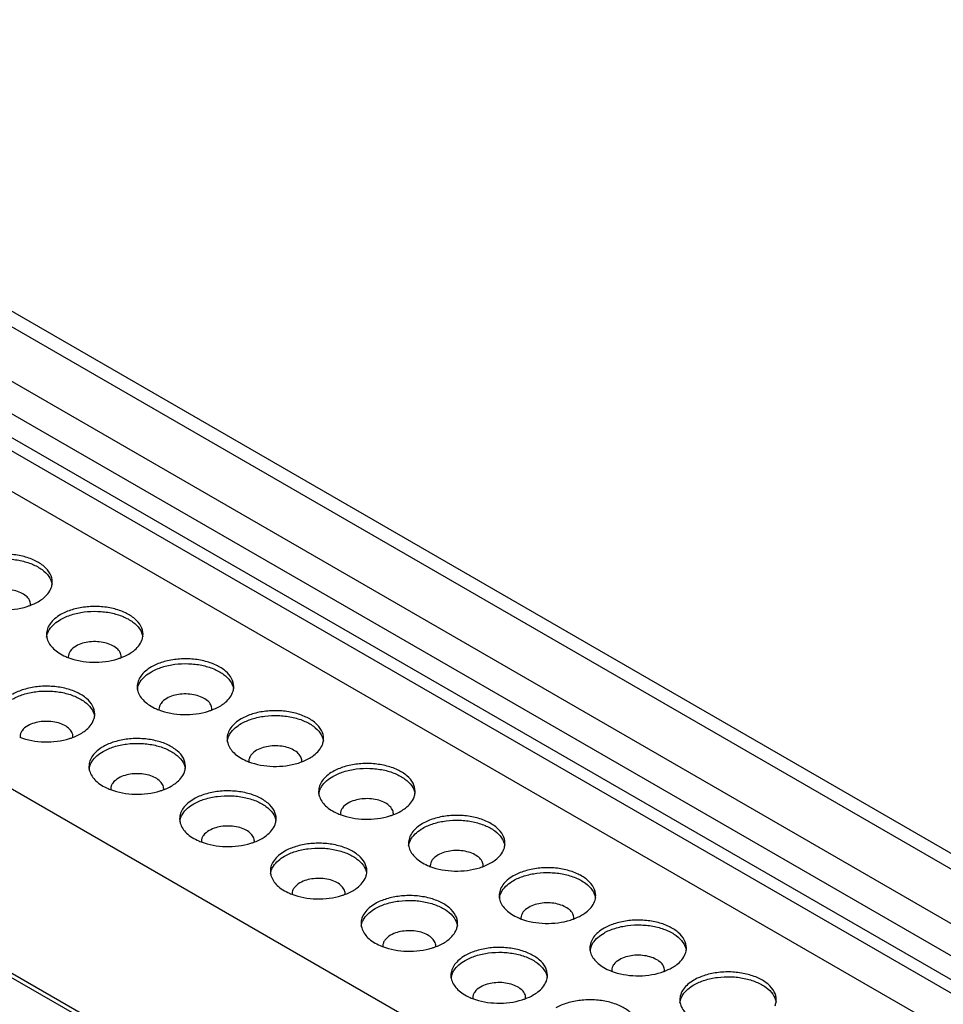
# Model space of a CAD drawing. Header units: inches. Extents: x 0 to 22, y 0 to 17.
# Tile 22 of 25: x 18.156 to 18.941, y 14.779 to 15.616. Entities that reach past the tile are written whole.
import ezdxf

# ---------------------------------------------------------------- set-up
doc = ezdxf.new("R2010")
doc.units = ezdxf.units.IN
doc.header["$LTSCALE"] = 1.21
doc.header["$MEASUREMENT"] = 0
doc.layers.get('0').update_dxf_attribs({"linetype": 'CONTINUOUS'})

msp = doc.modelspace()

# ---------------------------------------------------------------- linework, layer by layer
at = {"color": 7, "linetype": 'CONTINUOUS'}
for p, q in [((16.24784, 15.89894), (18.93484, 14.34749)), ((16.25374, 15.89952), (18.94075, 14.34808)), ((20.81666, 13.76781), (17.1882, 15.86284)), ((17.27989, 15.85631), (20.76893, 13.84178)), ((17.29423, 15.86134), (20.78047, 13.84843)), ((17.17475, 15.84316), (20.80716, 13.74585)), ((20.80343, 13.72763), (17.17102, 15.82494)), ((17.17462, 15.81149), (20.80704, 13.71418)), ((17.80351, 15.41421), (19.16059, 14.63065)), ((18.95511, 14.49616), (17.57059, 15.29556)), ((18.17884, 15.09078), (18.17965, 15.09401)), ((18.25591, 15.04628), (18.25673, 15.04951)), ((18.33228, 15.00219), (18.33309, 15.00541)), ((18.2149, 14.97851), (18.21571, 14.98173)), ((18.41006, 14.95728), (18.41088, 14.9605)), ((18.29197, 14.93401), (18.29279, 14.93723)), ((18.48643, 14.91318), (18.48724, 14.91641)), ((18.36905, 14.8895), (18.36986, 14.89273)), ((18.5635, 14.86868), (18.56432, 14.87191)), ((18.44612, 14.845), (18.44694, 14.84823)), ((18.64058, 14.82418), (18.64139, 14.82741)), ((18.52249, 14.80091), (18.52331, 14.80413)), ((18.71694, 14.78009), (18.71776, 14.78331))]:
    msp.add_line(p, q, dxfattribs=at)
for centre, radius, start, end in [((18.15762, 15.11837), 0.00752, 357.27099, 0.04216), ((18.21434, 15.11854), 0.04841, 246.44756, 248.93962), ((18.20476, 15.07388), 0.00754, 180.04422, 183.39338), ((18.2347, 15.07387), 0.00752, 357.27099, 0.04216), ((18.29142, 15.07404), 0.04841, 246.44756, 248.93962), ((18.28183, 15.02938), 0.00754, 180.04422, 183.39338), ((18.31177, 15.02936), 0.00752, 357.27099, 0.04216), ((18.16375, 15.0061), 0.00754, 180.04422, 183.39338), ((18.19368, 15.00609), 0.00752, 357.27099, 0.04216), ((18.36778, 15.02995), 0.04841, 246.44756, 248.93962), ((18.3582, 14.98528), 0.00754, 180.04422, 183.39338), ((18.38814, 14.98527), 0.00752, 357.27099, 0.04216), ((18.2504, 15.00627), 0.04841, 246.44756, 248.93962), ((18.24082, 14.9616), 0.00754, 180.04422, 183.39338), ((18.27076, 14.96159), 0.00752, 357.27099, 0.04216), ((18.44557, 14.98504), 0.04841, 246.44756, 248.93962), ((18.43598, 14.94037), 0.00754, 180.04422, 183.39338), ((18.46592, 14.94036), 0.00752, 357.27099, 0.04216), ((18.32748, 14.96177), 0.04841, 246.44756, 248.93962), ((18.3179, 14.9171), 0.00754, 180.04422, 183.39338), ((18.34783, 14.91709), 0.00752, 357.27099, 0.04216), ((18.52193, 14.94095), 0.04841, 246.44756, 248.93962), ((18.51235, 14.89628), 0.00754, 180.04422, 183.39338), ((18.54229, 14.89627), 0.00752, 357.27099, 0.04216), ((18.40455, 14.91727), 0.04841, 246.44756, 248.93962), ((18.39497, 14.8726), 0.00754, 180.04422, 183.39338), ((18.42491, 14.87259), 0.00752, 357.27099, 0.04216), ((18.59901, 14.89644), 0.04841, 246.44756, 248.93962), ((18.58942, 14.85178), 0.00754, 180.04422, 183.39338), ((18.61936, 14.85176), 0.00752, 357.27099, 0.04216), ((18.48163, 14.87276), 0.04841, 246.44756, 248.93962), ((18.47204, 14.8281), 0.00754, 180.04422, 183.39338), ((18.50198, 14.82808), 0.00752, 357.27099, 0.04216), ((18.67608, 14.85194), 0.04841, 246.44756, 248.93962), ((18.6665, 14.80727), 0.00754, 180.04422, 183.39338), ((18.69644, 14.80726), 0.00752, 357.27099, 0.04216), ((18.558, 14.82867), 0.04841, 246.44756, 248.93962), ((18.54841, 14.784), 0.00754, 180.04422, 183.39338), ((18.57835, 14.78399), 0.00752, 357.27099, 0.04216)]:
    msp.add_arc(centre, radius, start, end, dxfattribs=at)
for points, knots in [([(18.18364, 15.13757), (18.18364, 15.13993), (18.18221, 15.14505), (18.17663, 15.15139), (18.16839, 15.15641), (18.15812, 15.15984), (18.1466, 15.16146), (18.13475, 15.16113), (18.12355, 15.15889), (18.11668, 15.15605), (18.11365, 15.1543)], [0, 0, 0, 0, 0.086938, 0.186422, 0.303821, 0.437636, 0.58213, 0.729438, 0.871179, 1, 1, 1, 1]), ([(18.11365, 15.15022), (18.11655, 15.15189), (18.1231, 15.15464), (18.13378, 15.1569), (18.14513, 15.15741), (18.15629, 15.15612), (18.16644, 15.15313), (18.17483, 15.14863), (18.18089, 15.14288), (18.18305, 15.13809), (18.18345, 15.13578)], [0, 0, 0, 0, 0.126738, 0.265954, 0.411069, 0.554513, 0.688984, 0.808785, 0.911466, 1, 1, 1, 1]), ([(18.18271, 15.13255), (18.18286, 15.13296), (18.1834, 15.13458), (18.18364, 15.1363), (18.18364, 15.13757)], [0, 0, 0, 0, 0.255228, 1, 1, 1, 1]), ([(18.16514, 15.11837), (18.16514, 15.11967), (18.16436, 15.12248), (18.1613, 15.12596), (18.15678, 15.12871), (18.15114, 15.1306), (18.14481, 15.13149), (18.13643, 15.13125), (18.13021, 15.12957), (18.12673, 15.12756)], [0, 0, 0, 0, 0.087058, 0.18667, 0.304228, 0.438223, 0.582923, 0.730406, 1, 1, 1, 1]), ([(18.17163, 15.12082), (18.17296, 15.12159), (18.17748, 15.12456), (18.18134, 15.1289), (18.18271, 15.13255)], [0, 0, 0, 0, 0.28257, 1, 1, 1, 1]), ([(18.11987, 15.11787), (18.12649, 15.11532), (18.14087, 15.11286), (18.15533, 15.1146), (18.16221, 15.11676)], [0, 0, 0, 0, 0.49586, 1, 1, 1, 1]), ([(18.16221, 15.11676), (18.16306, 15.11703), (18.1663, 15.11813), (18.16944, 15.11956), (18.17163, 15.12082)], [0, 0, 0, 0, 0.261463, 1, 1, 1, 1]), ([(18.19072, 15.1098), (18.18892, 15.10876), (18.18566, 15.10651), (18.18176, 15.10241), (18.17929, 15.09787), (18.17872, 15.09461), (18.17872, 15.09305)], [0, 0, 0, 0, 0.289649, 0.549113, 0.78223, 1, 1, 1, 1]), ([(18.26071, 15.09307), (18.26071, 15.09543), (18.25928, 15.10055), (18.2537, 15.10689), (18.24547, 15.1119), (18.23519, 15.11534), (18.22367, 15.11695), (18.21183, 15.11663), (18.20063, 15.11439), (18.19376, 15.11155), (18.19072, 15.1098)], [0, 0, 0, 0, 0.086938, 0.186422, 0.303821, 0.437636, 0.58213, 0.729438, 0.871179, 1, 1, 1, 1]), ([(18.19072, 15.10572), (18.19363, 15.10739), (18.20017, 15.11014), (18.21085, 15.1124), (18.22221, 15.11291), (18.23337, 15.11162), (18.24351, 15.10863), (18.25191, 15.10413), (18.25797, 15.09838), (18.26013, 15.09359), (18.26052, 15.09128)], [0, 0, 0, 0, 0.126738, 0.265954, 0.411069, 0.554513, 0.688984, 0.808785, 0.911466, 1, 1, 1, 1]), ([(18.17965, 15.09401), (18.18008, 15.09514), (18.1826, 15.10001), (18.18707, 15.1036), (18.19072, 15.10572)], [0, 0, 0, 0, 0.222941, 1, 1, 1, 1]), ([(18.25978, 15.08805), (18.25994, 15.08845), (18.26047, 15.09008), (18.26071, 15.0918), (18.26071, 15.09307)], [0, 0, 0, 0, 0.255228, 1, 1, 1, 1]), ([(18.17924, 15.08927), (18.18014, 15.08607), (18.18337, 15.08147), (18.18932, 15.07697), (18.19301, 15.07504), (18.195, 15.07417)], [0, 0, 0, 0, 0.445932, 0.709167, 1, 1, 1, 1]), ([(18.24221, 15.07387), (18.24221, 15.07517), (18.24143, 15.07798), (18.23837, 15.08146), (18.23385, 15.08421), (18.22821, 15.0861), (18.22188, 15.08698), (18.21351, 15.08675), (18.20729, 15.08507), (18.2038, 15.08306)], [0, 0, 0, 0, 0.087058, 0.18667, 0.304228, 0.438223, 0.582923, 0.730406, 1, 1, 1, 1]), ([(18.24871, 15.07632), (18.25004, 15.07709), (18.25455, 15.08005), (18.25842, 15.0844), (18.25978, 15.08805)], [0, 0, 0, 0, 0.28257, 1, 1, 1, 1]), ([(18.2038, 15.08306), (18.20194, 15.08198), (18.19943, 15.08001), (18.19753, 15.07652), (18.19721, 15.07473), (18.19722, 15.07387)], [0, 0, 0, 0, 0.547741, 0.781635, 1, 1, 1, 1]), ([(18.23928, 15.07226), (18.24014, 15.07252), (18.24338, 15.07363), (18.24652, 15.07506), (18.24871, 15.07632)], [0, 0, 0, 0, 0.261463, 1, 1, 1, 1]), ([(18.19695, 15.07337), (18.20356, 15.07082), (18.21795, 15.06836), (18.23241, 15.0701), (18.23928, 15.07226)], [0, 0, 0, 0, 0.49586, 1, 1, 1, 1]), ([(18.33779, 15.04857), (18.33779, 15.05093), (18.33636, 15.05605), (18.33078, 15.06239), (18.32254, 15.0674), (18.31227, 15.07084), (18.30075, 15.07245), (18.2889, 15.07212), (18.2777, 15.06988), (18.27083, 15.06705), (18.2678, 15.0653)], [0, 0, 0, 0, 0.086938, 0.186422, 0.303821, 0.437636, 0.58213, 0.729438, 0.871179, 1, 1, 1, 1]), ([(18.2678, 15.06121), (18.2707, 15.06289), (18.27725, 15.06563), (18.28793, 15.0679), (18.29928, 15.06841), (18.31044, 15.06712), (18.32059, 15.06413), (18.32898, 15.05962), (18.33504, 15.05387), (18.3372, 15.04909), (18.33759, 15.04678)], [0, 0, 0, 0, 0.126738, 0.265954, 0.411069, 0.554513, 0.688984, 0.808785, 0.911466, 1, 1, 1, 1]), ([(18.2678, 15.0653), (18.266, 15.06426), (18.26273, 15.06201), (18.25883, 15.05791), (18.25636, 15.05337), (18.25579, 15.05011), (18.25579, 15.04855)], [0, 0, 0, 0, 0.289649, 0.549113, 0.78223, 1, 1, 1, 1]), ([(18.25673, 15.04951), (18.25715, 15.05064), (18.25967, 15.05551), (18.26414, 15.0591), (18.2678, 15.06121)], [0, 0, 0, 0, 0.222941, 1, 1, 1, 1]), ([(18.2197, 15.02529), (18.2197, 15.02766), (18.21827, 15.03278), (18.21269, 15.03912), (18.20446, 15.04413), (18.19418, 15.04756), (18.18266, 15.04918), (18.17081, 15.04885), (18.15962, 15.04661), (18.15275, 15.04378), (18.14971, 15.04202)], [0, 0, 0, 0, 0.086938, 0.186422, 0.303821, 0.437636, 0.58213, 0.729438, 0.871179, 1, 1, 1, 1]), ([(18.14971, 15.03794), (18.15261, 15.03962), (18.15916, 15.04236), (18.16984, 15.04463), (18.18119, 15.04514), (18.19236, 15.04385), (18.2025, 15.04086), (18.21089, 15.03635), (18.21696, 15.0306), (18.21912, 15.02582), (18.21951, 15.02351)], [0, 0, 0, 0, 0.126738, 0.265954, 0.411069, 0.554513, 0.688984, 0.808785, 0.911466, 1, 1, 1, 1]), ([(18.25632, 15.04477), (18.25722, 15.04157), (18.26045, 15.03697), (18.26639, 15.03247), (18.27008, 15.03054), (18.27207, 15.02967)], [0, 0, 0, 0, 0.445932, 0.709167, 1, 1, 1, 1]), ([(18.31929, 15.02937), (18.31929, 15.03067), (18.31851, 15.03348), (18.31544, 15.03696), (18.31093, 15.03971), (18.30529, 15.0416), (18.29896, 15.04248), (18.29058, 15.04225), (18.28436, 15.04057), (18.28088, 15.03856)], [0, 0, 0, 0, 0.087058, 0.18667, 0.304228, 0.438223, 0.582923, 0.730406, 1, 1, 1, 1]), ([(18.32578, 15.03182), (18.32711, 15.03259), (18.33163, 15.03555), (18.33549, 15.0399), (18.33686, 15.04354)], [0, 0, 0, 0, 0.28257, 1, 1, 1, 1]), ([(18.33686, 15.04354), (18.33701, 15.04395), (18.33754, 15.04557), (18.33779, 15.04729), (18.33779, 15.04857)], [0, 0, 0, 0, 0.255228, 1, 1, 1, 1]), ([(18.28088, 15.03856), (18.27902, 15.03748), (18.27651, 15.0355), (18.27461, 15.03201), (18.27429, 15.03023), (18.27429, 15.02937)], [0, 0, 0, 0, 0.547741, 0.781635, 1, 1, 1, 1]), ([(18.27402, 15.02887), (18.28064, 15.02632), (18.29502, 15.02385), (18.30948, 15.0256), (18.31636, 15.02775)], [0, 0, 0, 0, 0.49586, 1, 1, 1, 1]), ([(18.31636, 15.02775), (18.31721, 15.02802), (18.32045, 15.02913), (18.32359, 15.03055), (18.32578, 15.03182)], [0, 0, 0, 0, 0.261463, 1, 1, 1, 1]), ([(18.41416, 15.00447), (18.41416, 15.00684), (18.41272, 15.01195), (18.40714, 15.01829), (18.39891, 15.02331), (18.38863, 15.02674), (18.37711, 15.02836), (18.36527, 15.02803), (18.35407, 15.02579), (18.3472, 15.02295), (18.34417, 15.0212)], [0, 0, 0, 0, 0.086938, 0.186422, 0.303821, 0.437636, 0.58213, 0.729438, 0.871179, 1, 1, 1, 1]), ([(18.2012, 15.0061), (18.2012, 15.0074), (18.20042, 15.0102), (18.19736, 15.01369), (18.19284, 15.01644), (18.1872, 15.01832), (18.18087, 15.01921), (18.17249, 15.01898), (18.16627, 15.01729), (18.16279, 15.01528)], [0, 0, 0, 0, 0.087058, 0.18667, 0.304228, 0.438223, 0.582923, 0.730406, 1, 1, 1, 1]), ([(18.20769, 15.00855), (18.20902, 15.00931), (18.21354, 15.01228), (18.2174, 15.01662), (18.21877, 15.02027)], [0, 0, 0, 0, 0.28257, 1, 1, 1, 1]), ([(18.21877, 15.02027), (18.21893, 15.02068), (18.21946, 15.0223), (18.2197, 15.02402), (18.2197, 15.02529)], [0, 0, 0, 0, 0.255228, 1, 1, 1, 1]), ([(18.34417, 15.0212), (18.34237, 15.02016), (18.3391, 15.01791), (18.3352, 15.01381), (18.33273, 15.00927), (18.33216, 15.00602), (18.33216, 15.00445)], [0, 0, 0, 0, 0.289649, 0.549113, 0.78223, 1, 1, 1, 1]), ([(18.33309, 15.00541), (18.33352, 15.00655), (18.33604, 15.01141), (18.34051, 15.01501), (18.34417, 15.01712)], [0, 0, 0, 0, 0.222941, 1, 1, 1, 1]), ([(18.34417, 15.01712), (18.34707, 15.0188), (18.35361, 15.02154), (18.3643, 15.02381), (18.37565, 15.02432), (18.38681, 15.02303), (18.39696, 15.02003), (18.40535, 15.01553), (18.41141, 15.00978), (18.41357, 15.00499), (18.41396, 15.00269)], [0, 0, 0, 0, 0.126738, 0.265954, 0.411069, 0.554513, 0.688984, 0.808785, 0.911466, 1, 1, 1, 1]), ([(18.16279, 15.01528), (18.16093, 15.01421), (18.15842, 15.01223), (18.15652, 15.00874), (18.1562, 15.00695), (18.1562, 15.0061)], [0, 0, 0, 0, 0.547741, 0.781635, 1, 1, 1, 1]), ([(18.15593, 15.0056), (18.16255, 15.00305), (18.17693, 15.00058), (18.19139, 15.00232), (18.19827, 15.00448)], [0, 0, 0, 0, 0.49586, 1, 1, 1, 1]), ([(18.19827, 15.00448), (18.19913, 15.00475), (18.20237, 15.00586), (18.2055, 15.00728), (18.20769, 15.00855)], [0, 0, 0, 0, 0.261463, 1, 1, 1, 1]), ([(18.29678, 14.98079), (18.29678, 14.98316), (18.29534, 14.98827), (18.28977, 14.99461), (18.28153, 14.99963), (18.27125, 15.00306), (18.25973, 15.00468), (18.24789, 15.00435), (18.23669, 15.00211), (18.22982, 14.99927), (18.22679, 14.99752)], [0, 0, 0, 0, 0.086938, 0.186422, 0.303821, 0.437636, 0.58213, 0.729438, 0.871179, 1, 1, 1, 1]), ([(18.22679, 14.99344), (18.22969, 14.99512), (18.23624, 14.99786), (18.24692, 15.00013), (18.25827, 15.00064), (18.26943, 14.99935), (18.27958, 14.99635), (18.28797, 14.99185), (18.29403, 14.9861), (18.29619, 14.98131), (18.29658, 14.97901)], [0, 0, 0, 0, 0.126738, 0.265954, 0.411069, 0.554513, 0.688984, 0.808785, 0.911466, 1, 1, 1, 1]), ([(18.33269, 15.00068), (18.33359, 14.99747), (18.33682, 14.99288), (18.34276, 14.98837), (18.34645, 14.98644), (18.34844, 14.98558)], [0, 0, 0, 0, 0.445932, 0.709167, 1, 1, 1, 1]), ([(18.41323, 14.99945), (18.41338, 14.99986), (18.41391, 15.00148), (18.41416, 15.0032), (18.41416, 15.00447)], [0, 0, 0, 0, 0.255228, 1, 1, 1, 1]), ([(18.22679, 14.99752), (18.22499, 14.99648), (18.22172, 14.99423), (18.21782, 14.99013), (18.21535, 14.98559), (18.21478, 14.98234), (18.21478, 14.98077)], [0, 0, 0, 0, 0.289649, 0.549113, 0.78223, 1, 1, 1, 1]), ([(18.21571, 14.98173), (18.21614, 14.98287), (18.21866, 14.98773), (18.22313, 14.99133), (18.22679, 14.99344)], [0, 0, 0, 0, 0.222941, 1, 1, 1, 1]), ([(18.35725, 14.99446), (18.35539, 14.99339), (18.35287, 14.99141), (18.35097, 14.98792), (18.35066, 14.98613), (18.35066, 14.98528)], [0, 0, 0, 0, 0.547741, 0.781635, 1, 1, 1, 1]), ([(18.39566, 14.98528), (18.39566, 14.98657), (18.39487, 14.98938), (18.39181, 14.99286), (18.38729, 14.99562), (18.38165, 14.9975), (18.37532, 14.99839), (18.36695, 14.99816), (18.36073, 14.99647), (18.35725, 14.99446)], [0, 0, 0, 0, 0.087058, 0.18667, 0.304228, 0.438223, 0.582923, 0.730406, 1, 1, 1, 1]), ([(18.40215, 14.98772), (18.40348, 14.98849), (18.408, 14.99146), (18.41186, 14.9958), (18.41323, 14.99945)], [0, 0, 0, 0, 0.28257, 1, 1, 1, 1]), ([(18.35039, 14.98478), (18.357, 14.98223), (18.37139, 14.97976), (18.38585, 14.9815), (18.39273, 14.98366)], [0, 0, 0, 0, 0.49586, 1, 1, 1, 1]), ([(18.39273, 14.98366), (18.39358, 14.98393), (18.39682, 14.98503), (18.39996, 14.98646), (18.40215, 14.98772)], [0, 0, 0, 0, 0.261463, 1, 1, 1, 1]), ([(18.21531, 14.977), (18.21621, 14.97379), (18.21944, 14.9692), (18.22538, 14.96469), (18.22907, 14.96276), (18.23106, 14.9619)], [0, 0, 0, 0, 0.445932, 0.709167, 1, 1, 1, 1]), ([(18.28477, 14.96404), (18.2861, 14.96481), (18.29062, 14.96778), (18.29448, 14.97212), (18.29585, 14.97577)], [0, 0, 0, 0, 0.28257, 1, 1, 1, 1]), ([(18.29585, 14.97577), (18.296, 14.97618), (18.29653, 14.9778), (18.29678, 14.97952), (18.29678, 14.98079)], [0, 0, 0, 0, 0.255228, 1, 1, 1, 1]), ([(18.42195, 14.97629), (18.42015, 14.97525), (18.41688, 14.973), (18.41298, 14.9689), (18.41051, 14.96436), (18.40994, 14.96111), (18.40994, 14.95954)], [0, 0, 0, 0, 0.289649, 0.549113, 0.78223, 1, 1, 1, 1]), ([(18.49194, 14.95956), (18.49194, 14.96193), (18.49051, 14.96704), (18.48493, 14.97338), (18.47669, 14.9784), (18.46642, 14.98183), (18.45489, 14.98345), (18.44305, 14.98312), (18.43185, 14.98088), (18.42498, 14.97804), (18.42195, 14.97629)], [0, 0, 0, 0, 0.086938, 0.186422, 0.303821, 0.437636, 0.58213, 0.729438, 0.871179, 1, 1, 1, 1]), ([(18.42195, 14.97221), (18.42485, 14.97389), (18.4314, 14.97663), (18.44208, 14.9789), (18.45343, 14.97941), (18.46459, 14.97812), (18.47474, 14.97512), (18.48313, 14.97062), (18.48919, 14.96487), (18.49135, 14.96008), (18.49174, 14.95778)], [0, 0, 0, 0, 0.126738, 0.265954, 0.411069, 0.554513, 0.688984, 0.808785, 0.911466, 1, 1, 1, 1]), ([(18.23987, 14.97078), (18.23801, 14.96971), (18.23549, 14.96773), (18.23359, 14.96424), (18.23328, 14.96245), (18.23328, 14.9616)], [0, 0, 0, 0, 0.547741, 0.781635, 1, 1, 1, 1]), ([(18.27828, 14.9616), (18.27828, 14.96289), (18.27749, 14.9657), (18.27443, 14.96918), (18.26991, 14.97194), (18.26427, 14.97382), (18.25795, 14.97471), (18.24957, 14.97448), (18.24335, 14.97279), (18.23987, 14.97078)], [0, 0, 0, 0, 0.087058, 0.18667, 0.304228, 0.438223, 0.582923, 0.730406, 1, 1, 1, 1]), ([(18.41088, 14.9605), (18.4113, 14.96164), (18.41382, 14.9665), (18.41829, 14.9701), (18.42195, 14.97221)], [0, 0, 0, 0, 0.222941, 1, 1, 1, 1]), ([(18.23301, 14.9611), (18.23962, 14.95855), (18.25401, 14.95608), (18.26847, 14.95782), (18.27535, 14.95998)], [0, 0, 0, 0, 0.49586, 1, 1, 1, 1]), ([(18.27535, 14.95998), (18.2762, 14.96025), (18.27944, 14.96135), (18.28258, 14.96278), (18.28477, 14.96404)], [0, 0, 0, 0, 0.261463, 1, 1, 1, 1]), ([(18.37385, 14.93629), (18.37385, 14.93866), (18.37242, 14.94377), (18.36684, 14.95011), (18.35861, 14.95513), (18.34833, 14.95856), (18.33681, 14.96018), (18.32496, 14.95985), (18.31377, 14.95761), (18.30689, 14.95477), (18.30386, 14.95302)], [0, 0, 0, 0, 0.086938, 0.186422, 0.303821, 0.437636, 0.58213, 0.729438, 0.871179, 1, 1, 1, 1]), ([(18.49101, 14.95454), (18.49116, 14.95495), (18.49169, 14.95657), (18.49194, 14.95829), (18.49194, 14.95956)], [0, 0, 0, 0, 0.255228, 1, 1, 1, 1]), ([(18.30386, 14.95302), (18.30206, 14.95198), (18.2988, 14.94973), (18.29489, 14.94563), (18.29243, 14.94109), (18.29185, 14.93783), (18.29185, 14.93627)], [0, 0, 0, 0, 0.289649, 0.549113, 0.78223, 1, 1, 1, 1]), ([(18.30386, 14.94894), (18.30676, 14.95061), (18.31331, 14.95336), (18.32399, 14.95562), (18.33534, 14.95613), (18.3465, 14.95484), (18.35665, 14.95185), (18.36504, 14.94735), (18.37111, 14.9416), (18.37327, 14.93681), (18.37366, 14.9345)], [0, 0, 0, 0, 0.126738, 0.265954, 0.411069, 0.554513, 0.688984, 0.808785, 0.911466, 1, 1, 1, 1]), ([(18.41047, 14.95577), (18.41137, 14.95256), (18.4146, 14.94797), (18.42054, 14.94346), (18.42423, 14.94153), (18.42622, 14.94067)], [0, 0, 0, 0, 0.445932, 0.709167, 1, 1, 1, 1]), ([(18.47344, 14.94037), (18.47344, 14.94166), (18.47266, 14.94447), (18.46959, 14.94795), (18.46508, 14.95071), (18.45944, 14.95259), (18.45311, 14.95348), (18.44473, 14.95325), (18.43851, 14.95156), (18.43503, 14.94955)], [0, 0, 0, 0, 0.087058, 0.18667, 0.304228, 0.438223, 0.582923, 0.730406, 1, 1, 1, 1]), ([(18.47993, 14.94281), (18.48126, 14.94358), (18.48578, 14.94655), (18.48964, 14.95089), (18.49101, 14.95454)], [0, 0, 0, 0, 0.28257, 1, 1, 1, 1]), ([(18.29279, 14.93723), (18.29322, 14.93836), (18.29574, 14.94323), (18.3002, 14.94683), (18.30386, 14.94894)], [0, 0, 0, 0, 0.222941, 1, 1, 1, 1]), ([(18.43503, 14.94955), (18.43317, 14.94848), (18.43066, 14.9465), (18.42876, 14.94301), (18.42844, 14.94122), (18.42844, 14.94037)], [0, 0, 0, 0, 0.547741, 0.781635, 1, 1, 1, 1]), ([(18.47051, 14.93875), (18.47136, 14.93902), (18.4746, 14.94012), (18.47774, 14.94155), (18.47993, 14.94281)], [0, 0, 0, 0, 0.261463, 1, 1, 1, 1]), ([(18.37292, 14.93127), (18.37307, 14.93168), (18.37361, 14.9333), (18.37385, 14.93502), (18.37385, 14.93629)], [0, 0, 0, 0, 0.255228, 1, 1, 1, 1]), ([(18.42817, 14.93987), (18.43479, 14.93732), (18.44917, 14.93485), (18.46363, 14.93659), (18.47051, 14.93875)], [0, 0, 0, 0, 0.49586, 1, 1, 1, 1]), ([(18.56831, 14.91547), (18.5683, 14.91783), (18.56687, 14.92295), (18.56129, 14.92929), (18.55306, 14.93431), (18.54278, 14.93774), (18.53126, 14.93936), (18.51942, 14.93903), (18.50822, 14.93679), (18.50135, 14.93395), (18.49831, 14.9322)], [0, 0, 0, 0, 0.086938, 0.186422, 0.303821, 0.437636, 0.58213, 0.729438, 0.871179, 1, 1, 1, 1]), ([(18.49831, 14.92812), (18.50122, 14.92979), (18.50776, 14.93254), (18.51845, 14.9348), (18.5298, 14.93531), (18.54096, 14.93402), (18.55111, 14.93103), (18.5595, 14.92653), (18.56556, 14.92078), (18.56772, 14.91599), (18.56811, 14.91368)], [0, 0, 0, 0, 0.126738, 0.265954, 0.411069, 0.554513, 0.688984, 0.808785, 0.911466, 1, 1, 1, 1]), ([(18.29238, 14.93249), (18.29328, 14.92929), (18.29651, 14.9247), (18.30246, 14.92019), (18.30615, 14.91826), (18.30814, 14.91739)], [0, 0, 0, 0, 0.445932, 0.709167, 1, 1, 1, 1]), ([(18.31694, 14.92628), (18.31508, 14.92521), (18.31257, 14.92323), (18.31067, 14.91974), (18.31035, 14.91795), (18.31035, 14.91709)], [0, 0, 0, 0, 0.547741, 0.781635, 1, 1, 1, 1]), ([(18.35535, 14.91709), (18.35535, 14.91839), (18.35457, 14.9212), (18.35151, 14.92468), (18.34699, 14.92743), (18.34135, 14.92932), (18.33502, 14.93021), (18.32664, 14.92997), (18.32042, 14.92829), (18.31694, 14.92628)], [0, 0, 0, 0, 0.087058, 0.18667, 0.304228, 0.438223, 0.582923, 0.730406, 1, 1, 1, 1]), ([(18.36184, 14.91954), (18.36317, 14.92031), (18.36769, 14.92328), (18.37155, 14.92762), (18.37292, 14.93127)], [0, 0, 0, 0, 0.28257, 1, 1, 1, 1]), ([(18.49831, 14.9322), (18.49652, 14.93116), (18.49325, 14.92891), (18.48935, 14.92481), (18.48688, 14.92027), (18.48631, 14.91701), (18.48631, 14.91545)], [0, 0, 0, 0, 0.289649, 0.549113, 0.78223, 1, 1, 1, 1]), ([(18.48724, 14.91641), (18.48767, 14.91754), (18.49019, 14.92241), (18.49466, 14.926), (18.49831, 14.92812)], [0, 0, 0, 0, 0.222941, 1, 1, 1, 1]), ([(18.35242, 14.91548), (18.35327, 14.91575), (18.35652, 14.91685), (18.35965, 14.91828), (18.36184, 14.91954)], [0, 0, 0, 0, 0.261463, 1, 1, 1, 1]), ([(18.31008, 14.91659), (18.3167, 14.91404), (18.33108, 14.91158), (18.34554, 14.91332), (18.35242, 14.91548)], [0, 0, 0, 0, 0.49586, 1, 1, 1, 1]), ([(18.38094, 14.90852), (18.37914, 14.90748), (18.37587, 14.90523), (18.37197, 14.90113), (18.3695, 14.89659), (18.36893, 14.89333), (18.36893, 14.89177)], [0, 0, 0, 0, 0.289649, 0.549113, 0.78223, 1, 1, 1, 1]), ([(18.45093, 14.89179), (18.45093, 14.89415), (18.44949, 14.89927), (18.44391, 14.90561), (18.43568, 14.91063), (18.4254, 14.91406), (18.41388, 14.91568), (18.40204, 14.91535), (18.39084, 14.91311), (18.38397, 14.91027), (18.38094, 14.90852)], [0, 0, 0, 0, 0.086938, 0.186422, 0.303821, 0.437636, 0.58213, 0.729438, 0.871179, 1, 1, 1, 1]), ([(18.38094, 14.90444), (18.38384, 14.90611), (18.39038, 14.90886), (18.40107, 14.91112), (18.41242, 14.91163), (18.42358, 14.91034), (18.43373, 14.90735), (18.44212, 14.90285), (18.44818, 14.8971), (18.45034, 14.89231), (18.45073, 14.89)], [0, 0, 0, 0, 0.126738, 0.265954, 0.411069, 0.554513, 0.688984, 0.808785, 0.911466, 1, 1, 1, 1]), ([(18.48683, 14.91167), (18.48774, 14.90847), (18.49097, 14.90387), (18.49691, 14.89937), (18.5006, 14.89744), (18.50259, 14.89657)], [0, 0, 0, 0, 0.445932, 0.709167, 1, 1, 1, 1]), ([(18.54981, 14.89627), (18.5498, 14.89757), (18.54902, 14.90038), (18.54596, 14.90386), (18.54144, 14.90661), (18.5358, 14.9085), (18.52947, 14.90939), (18.5211, 14.90915), (18.51488, 14.90747), (18.5114, 14.90546)], [0, 0, 0, 0, 0.087058, 0.18667, 0.304228, 0.438223, 0.582923, 0.730406, 1, 1, 1, 1]), ([(18.5563, 14.89872), (18.55763, 14.89949), (18.56215, 14.90245), (18.56601, 14.9068), (18.56738, 14.91045)], [0, 0, 0, 0, 0.28257, 1, 1, 1, 1]), ([(18.56738, 14.91045), (18.56753, 14.91085), (18.56806, 14.91248), (18.56831, 14.9142), (18.56831, 14.91547)], [0, 0, 0, 0, 0.255228, 1, 1, 1, 1]), ([(18.36986, 14.89273), (18.37029, 14.89386), (18.37281, 14.89873), (18.37728, 14.90232), (18.38094, 14.90444)], [0, 0, 0, 0, 0.222941, 1, 1, 1, 1]), ([(18.5114, 14.90546), (18.50954, 14.90438), (18.50702, 14.90241), (18.50512, 14.89892), (18.50481, 14.89713), (18.50481, 14.89627)], [0, 0, 0, 0, 0.547741, 0.781635, 1, 1, 1, 1]), ([(18.45, 14.88677), (18.45015, 14.88717), (18.45068, 14.8888), (18.45093, 14.89052), (18.45093, 14.89179)], [0, 0, 0, 0, 0.255228, 1, 1, 1, 1]), ([(18.50454, 14.89577), (18.51115, 14.89322), (18.52554, 14.89076), (18.54, 14.8925), (18.54687, 14.89466)], [0, 0, 0, 0, 0.49586, 1, 1, 1, 1]), ([(18.54687, 14.89466), (18.54773, 14.89492), (18.55097, 14.89603), (18.55411, 14.89746), (18.5563, 14.89872)], [0, 0, 0, 0, 0.261463, 1, 1, 1, 1]), ([(18.64538, 14.87097), (18.64538, 14.87333), (18.64395, 14.87845), (18.63837, 14.88479), (18.63014, 14.8898), (18.61986, 14.89324), (18.60834, 14.89485), (18.59649, 14.89453), (18.58529, 14.89228), (18.57842, 14.88945), (18.57539, 14.8877)], [0, 0, 0, 0, 0.086938, 0.186422, 0.303821, 0.437636, 0.58213, 0.729438, 0.871179, 1, 1, 1, 1]), ([(18.36946, 14.88799), (18.37036, 14.88479), (18.37359, 14.88019), (18.37953, 14.87569), (18.38322, 14.87376), (18.38521, 14.87289)], [0, 0, 0, 0, 0.445932, 0.709167, 1, 1, 1, 1]), ([(18.43243, 14.87259), (18.43242, 14.87389), (18.43164, 14.8767), (18.42858, 14.88018), (18.42406, 14.88293), (18.41842, 14.88482), (18.41209, 14.88571), (18.40372, 14.88547), (18.3975, 14.88379), (18.39402, 14.88178)], [0, 0, 0, 0, 0.087058, 0.18667, 0.304228, 0.438223, 0.582923, 0.730406, 1, 1, 1, 1]), ([(18.43892, 14.87504), (18.44025, 14.87581), (18.44477, 14.87877), (18.44863, 14.88312), (18.45, 14.88677)], [0, 0, 0, 0, 0.28257, 1, 1, 1, 1]), ([(18.57539, 14.8877), (18.57359, 14.88666), (18.57032, 14.88441), (18.56642, 14.88031), (18.56395, 14.87577), (18.56338, 14.87251), (18.56338, 14.87095)], [0, 0, 0, 0, 0.289649, 0.549113, 0.78223, 1, 1, 1, 1]), ([(18.56432, 14.87191), (18.56474, 14.87304), (18.56727, 14.87791), (18.57173, 14.8815), (18.57539, 14.88361)], [0, 0, 0, 0, 0.222941, 1, 1, 1, 1]), ([(18.57539, 14.88361), (18.57829, 14.88529), (18.58484, 14.88803), (18.59552, 14.8903), (18.60687, 14.89081), (18.61803, 14.88952), (18.62818, 14.88653), (18.63657, 14.88203), (18.64263, 14.87628), (18.64479, 14.87149), (18.64519, 14.86918)], [0, 0, 0, 0, 0.126738, 0.265954, 0.411069, 0.554513, 0.688984, 0.808785, 0.911466, 1, 1, 1, 1]), ([(18.39402, 14.88178), (18.39216, 14.8807), (18.38964, 14.87873), (18.38774, 14.87524), (18.38743, 14.87345), (18.38743, 14.87259)], [0, 0, 0, 0, 0.547741, 0.781635, 1, 1, 1, 1]), ([(18.4295, 14.87098), (18.43035, 14.87125), (18.43359, 14.87235), (18.43673, 14.87378), (18.43892, 14.87504)], [0, 0, 0, 0, 0.261463, 1, 1, 1, 1]), ([(18.38716, 14.87209), (18.39377, 14.86954), (18.40816, 14.86708), (18.42262, 14.86882), (18.4295, 14.87098)], [0, 0, 0, 0, 0.49586, 1, 1, 1, 1]), ([(18.528, 14.84729), (18.528, 14.84965), (18.52657, 14.85477), (18.52099, 14.86111), (18.51276, 14.86612), (18.50248, 14.86956), (18.49096, 14.87117), (18.47911, 14.87085), (18.46791, 14.8686), (18.46104, 14.86577), (18.45801, 14.86402)], [0, 0, 0, 0, 0.086938, 0.186422, 0.303821, 0.437636, 0.58213, 0.729438, 0.871179, 1, 1, 1, 1]), ([(18.45801, 14.85993), (18.46091, 14.86161), (18.46746, 14.86435), (18.47814, 14.86662), (18.48949, 14.86713), (18.50065, 14.86584), (18.5108, 14.86285), (18.51919, 14.85835), (18.52525, 14.8526), (18.52741, 14.84781), (18.52781, 14.8455)], [0, 0, 0, 0, 0.126738, 0.265954, 0.411069, 0.554513, 0.688984, 0.808785, 0.911466, 1, 1, 1, 1]), ([(18.56391, 14.86717), (18.56481, 14.86397), (18.56804, 14.85937), (18.57399, 14.85487), (18.57768, 14.85294), (18.57966, 14.85207)], [0, 0, 0, 0, 0.445932, 0.709167, 1, 1, 1, 1]), ([(18.64445, 14.86594), (18.6446, 14.86635), (18.64514, 14.86798), (18.64538, 14.86969), (18.64538, 14.87097)], [0, 0, 0, 0, 0.255228, 1, 1, 1, 1]), ([(18.45801, 14.86402), (18.45621, 14.86298), (18.45295, 14.86073), (18.44904, 14.85663), (18.44657, 14.85209), (18.446, 14.84883), (18.446, 14.84727)], [0, 0, 0, 0, 0.289649, 0.549113, 0.78223, 1, 1, 1, 1]), ([(18.44694, 14.84823), (18.44737, 14.84936), (18.44989, 14.85423), (18.45435, 14.85782), (18.45801, 14.85993)], [0, 0, 0, 0, 0.222941, 1, 1, 1, 1]), ([(18.58847, 14.86096), (18.58661, 14.85988), (18.5841, 14.8579), (18.5822, 14.85441), (18.58188, 14.85263), (18.58188, 14.85177)], [0, 0, 0, 0, 0.547741, 0.781635, 1, 1, 1, 1]), ([(18.62688, 14.85177), (18.62688, 14.85307), (18.6261, 14.85588), (18.62304, 14.85936), (18.61852, 14.86211), (18.61288, 14.864), (18.60655, 14.86488), (18.59817, 14.86465), (18.59195, 14.86297), (18.58847, 14.86096)], [0, 0, 0, 0, 0.087058, 0.18667, 0.304228, 0.438223, 0.582923, 0.730406, 1, 1, 1, 1]), ([(18.63337, 14.85422), (18.6347, 14.85499), (18.63922, 14.85795), (18.64308, 14.8623), (18.64445, 14.86594)], [0, 0, 0, 0, 0.28257, 1, 1, 1, 1]), ([(18.58161, 14.85127), (18.58823, 14.84872), (18.60261, 14.84625), (18.61707, 14.848), (18.62395, 14.85015)], [0, 0, 0, 0, 0.49586, 1, 1, 1, 1]), ([(18.62395, 14.85015), (18.6248, 14.85042), (18.62804, 14.85153), (18.63118, 14.85295), (18.63337, 14.85422)], [0, 0, 0, 0, 0.261463, 1, 1, 1, 1]), ([(18.72245, 14.82646), (18.72245, 14.82883), (18.72102, 14.83395), (18.71544, 14.84029), (18.70721, 14.8453), (18.69693, 14.84873), (18.68541, 14.85035), (18.67357, 14.85002), (18.66237, 14.84778), (18.6555, 14.84495), (18.65246, 14.84319)], [0, 0, 0, 0, 0.086938, 0.186422, 0.303821, 0.437636, 0.58213, 0.729438, 0.871179, 1, 1, 1, 1]), ([(18.44653, 14.84349), (18.44743, 14.84029), (18.45066, 14.83569), (18.45661, 14.83119), (18.4603, 14.82926), (18.46229, 14.82839)], [0, 0, 0, 0, 0.445932, 0.709167, 1, 1, 1, 1]), ([(18.51599, 14.83054), (18.51732, 14.83131), (18.52184, 14.83427), (18.5257, 14.83862), (18.52707, 14.84226)], [0, 0, 0, 0, 0.28257, 1, 1, 1, 1]), ([(18.52707, 14.84226), (18.52722, 14.84267), (18.52776, 14.8443), (18.528, 14.84601), (18.528, 14.84729)], [0, 0, 0, 0, 0.255228, 1, 1, 1, 1]), ([(18.65246, 14.84319), (18.65066, 14.84216), (18.6474, 14.83991), (18.6435, 14.8358), (18.64103, 14.83127), (18.64046, 14.82801), (18.64046, 14.82645)], [0, 0, 0, 0, 0.289649, 0.549113, 0.78223, 1, 1, 1, 1]), ([(18.65246, 14.83911), (18.65537, 14.84079), (18.66191, 14.84353), (18.67259, 14.8458), (18.68395, 14.84631), (18.69511, 14.84502), (18.70525, 14.84203), (18.71365, 14.83752), (18.71971, 14.83177), (18.72187, 14.82699), (18.72226, 14.82468)], [0, 0, 0, 0, 0.126738, 0.265954, 0.411069, 0.554513, 0.688984, 0.808785, 0.911466, 1, 1, 1, 1]), ([(18.47109, 14.83728), (18.46923, 14.8362), (18.46672, 14.83422), (18.46482, 14.83073), (18.4645, 14.82895), (18.4645, 14.82809)], [0, 0, 0, 0, 0.547741, 0.781635, 1, 1, 1, 1]), ([(18.5095, 14.82809), (18.5095, 14.82939), (18.50872, 14.8322), (18.50566, 14.83568), (18.50114, 14.83843), (18.4955, 14.84032), (18.48917, 14.8412), (18.48079, 14.84097), (18.47457, 14.83929), (18.47109, 14.83728)], [0, 0, 0, 0, 0.087058, 0.18667, 0.304228, 0.438223, 0.582923, 0.730406, 1, 1, 1, 1]), ([(18.64139, 14.82741), (18.64182, 14.82854), (18.64434, 14.8334), (18.64881, 14.837), (18.65246, 14.83911)], [0, 0, 0, 0, 0.222941, 1, 1, 1, 1]), ([(18.46423, 14.82759), (18.47085, 14.82504), (18.48523, 14.82257), (18.49969, 14.82432), (18.50657, 14.82648)], [0, 0, 0, 0, 0.49586, 1, 1, 1, 1]), ([(18.50657, 14.82648), (18.50742, 14.82674), (18.51066, 14.82785), (18.5138, 14.82927), (18.51599, 14.83054)], [0, 0, 0, 0, 0.261463, 1, 1, 1, 1]), ([(18.60437, 14.80319), (18.60437, 14.80556), (18.60294, 14.81067), (18.59736, 14.81701), (18.58912, 14.82203), (18.57885, 14.82546), (18.56732, 14.82708), (18.55548, 14.82675), (18.54428, 14.82451), (18.53741, 14.82168), (18.53438, 14.81992)], [0, 0, 0, 0, 0.086938, 0.186422, 0.303821, 0.437636, 0.58213, 0.729438, 0.871179, 1, 1, 1, 1]), ([(18.72153, 14.82144), (18.72168, 14.82185), (18.72221, 14.82347), (18.72246, 14.82519), (18.72245, 14.82646)], [0, 0, 0, 0, 0.255228, 1, 1, 1, 1]), ([(18.53438, 14.81992), (18.53258, 14.81888), (18.52931, 14.81663), (18.52541, 14.81253), (18.52294, 14.80799), (18.52237, 14.80474), (18.52237, 14.80317)], [0, 0, 0, 0, 0.289649, 0.549113, 0.78223, 1, 1, 1, 1]), ([(18.53438, 14.81584), (18.53728, 14.81752), (18.54383, 14.82026), (18.55451, 14.82253), (18.56586, 14.82304), (18.57702, 14.82175), (18.58717, 14.81875), (18.59556, 14.81425), (18.60162, 14.8085), (18.60378, 14.80372), (18.60417, 14.80141)], [0, 0, 0, 0, 0.126738, 0.265954, 0.411069, 0.554513, 0.688984, 0.808785, 0.911466, 1, 1, 1, 1]), ([(18.64098, 14.82267), (18.64188, 14.81946), (18.64511, 14.81487), (18.65106, 14.81036), (18.65475, 14.80844), (18.65674, 14.80757)], [0, 0, 0, 0, 0.445932, 0.709167, 1, 1, 1, 1]), ([(18.66555, 14.81645), (18.66368, 14.81538), (18.66117, 14.8134), (18.65927, 14.80991), (18.65896, 14.80813), (18.65896, 14.80727)], [0, 0, 0, 0, 0.547741, 0.781635, 1, 1, 1, 1]), ([(18.70395, 14.80727), (18.70395, 14.80857), (18.70317, 14.81138), (18.70011, 14.81486), (18.69559, 14.81761), (18.68995, 14.81949), (18.68362, 14.82038), (18.67525, 14.82015), (18.66903, 14.81846), (18.66555, 14.81645)], [0, 0, 0, 0, 0.087058, 0.18667, 0.304228, 0.438223, 0.582923, 0.730406, 1, 1, 1, 1]), ([(18.71045, 14.80972), (18.71178, 14.81048), (18.7163, 14.81345), (18.72016, 14.81779), (18.72153, 14.82144)], [0, 0, 0, 0, 0.28257, 1, 1, 1, 1]), ([(18.52331, 14.80413), (18.52373, 14.80527), (18.52625, 14.81013), (18.53072, 14.81373), (18.53438, 14.81584)], [0, 0, 0, 0, 0.222941, 1, 1, 1, 1]), ([(18.70102, 14.80565), (18.70188, 14.80592), (18.70512, 14.80703), (18.70826, 14.80845), (18.71045, 14.80972)], [0, 0, 0, 0, 0.261463, 1, 1, 1, 1]), ([(18.60344, 14.79817), (18.60359, 14.79858), (18.60412, 14.8002), (18.60437, 14.80192), (18.60437, 14.80319)], [0, 0, 0, 0, 0.255228, 1, 1, 1, 1]), ([(18.65869, 14.80677), (18.6653, 14.80422), (18.67969, 14.80175), (18.69415, 14.80349), (18.70102, 14.80565)], [0, 0, 0, 0, 0.49586, 1, 1, 1, 1]), ([(18.79882, 14.78237), (18.79882, 14.78474), (18.79739, 14.78985), (18.79181, 14.79619), (18.78358, 14.80121), (18.7733, 14.80464), (18.76178, 14.80626), (18.74993, 14.80593), (18.73874, 14.80369), (18.73187, 14.80085), (18.72883, 14.7991)], [0, 0, 0, 0, 0.086938, 0.186422, 0.303821, 0.437636, 0.58213, 0.729438, 0.871179, 1, 1, 1, 1]), ([(18.72883, 14.79502), (18.73173, 14.79669), (18.73828, 14.79944), (18.74896, 14.80171), (18.76031, 14.80222), (18.77148, 14.80092), (18.78162, 14.79793), (18.79001, 14.79343), (18.79608, 14.78768), (18.79824, 14.78289), (18.79863, 14.78058)], [0, 0, 0, 0, 0.126738, 0.265954, 0.411069, 0.554513, 0.688984, 0.808785, 0.911466, 1, 1, 1, 1]), ([(18.5229, 14.7994), (18.5238, 14.79619), (18.52703, 14.7916), (18.53297, 14.78709), (18.53666, 14.78516), (18.53865, 14.7843)], [0, 0, 0, 0, 0.445932, 0.709167, 1, 1, 1, 1]), ([(18.54746, 14.79318), (18.5456, 14.79211), (18.54309, 14.79013), (18.54119, 14.78664), (18.54087, 14.78485), (18.54087, 14.784)], [0, 0, 0, 0, 0.547741, 0.781635, 1, 1, 1, 1]), ([(18.58587, 14.784), (18.58587, 14.78529), (18.58509, 14.7881), (18.58202, 14.79158), (18.57751, 14.79434), (18.57187, 14.79622), (18.56554, 14.79711), (18.55716, 14.79688), (18.55094, 14.79519), (18.54746, 14.79318)], [0, 0, 0, 0, 0.087058, 0.18667, 0.304228, 0.438223, 0.582923, 0.730406, 1, 1, 1, 1]), ([(18.59236, 14.78644), (18.59369, 14.78721), (18.59821, 14.79018), (18.60207, 14.79452), (18.60344, 14.79817)], [0, 0, 0, 0, 0.28257, 1, 1, 1, 1]), ([(18.72883, 14.7991), (18.72703, 14.79806), (18.72377, 14.79581), (18.71986, 14.79171), (18.7174, 14.78717), (18.71682, 14.78392), (18.71682, 14.78235)], [0, 0, 0, 0, 0.289649, 0.549113, 0.78223, 1, 1, 1, 1]), ([(18.71776, 14.78331), (18.71819, 14.78445), (18.72071, 14.78931), (18.72517, 14.79291), (18.72883, 14.79502)], [0, 0, 0, 0, 0.222941, 1, 1, 1, 1]), ([(18.5406, 14.7835), (18.54722, 14.78095), (18.5616, 14.77848), (18.57606, 14.78022), (18.58294, 14.78238)], [0, 0, 0, 0, 0.49586, 1, 1, 1, 1]), ([(18.58294, 14.78238), (18.58379, 14.78265), (18.58703, 14.78375), (18.59017, 14.78518), (18.59236, 14.78644)], [0, 0, 0, 0, 0.261463, 1, 1, 1, 1]), ([(18.68144, 14.75869), (18.68144, 14.76106), (18.68001, 14.76617), (18.67443, 14.77251), (18.6662, 14.77753), (18.65592, 14.78096), (18.6444, 14.78258), (18.63255, 14.78225), (18.62136, 14.78001), (18.61449, 14.77717), (18.61145, 14.77542)], [0, 0, 0, 0, 0.086938, 0.186422, 0.303821, 0.437636, 0.58213, 0.729438, 0.871179, 1, 1, 1, 1]), ([(18.71735, 14.77857), (18.71825, 14.77537), (18.72148, 14.77078), (18.72743, 14.76627), (18.73112, 14.76434), (18.73311, 14.76347)], [0, 0, 0, 0, 0.445932, 0.709167, 1, 1, 1, 1]), ([(18.79789, 14.77735), (18.79805, 14.77776), (18.79858, 14.77938), (18.79882, 14.7811), (18.79882, 14.78237)], [0, 0, 0, 0, 0.255228, 1, 1, 1, 1])]:
    msp.add_open_spline(points, degree=3, knots=knots, dxfattribs=at)
for points in [[(18.17872, 15.09305), (18.17872, 15.09178), (18.1789, 15.0905), (18.17924, 15.08927)], [(18.25579, 15.04855), (18.25579, 15.04728), (18.25597, 15.04599), (18.25632, 15.04477)], [(18.33216, 15.00445), (18.33216, 15.00318), (18.33234, 15.0019), (18.33269, 15.00068)], [(18.21478, 14.98077), (18.21478, 14.9795), (18.21496, 14.97822), (18.21531, 14.977)], [(18.40994, 14.95954), (18.40994, 14.95827), (18.41012, 14.95699), (18.41047, 14.95577)], [(18.29185, 14.93627), (18.29185, 14.935), (18.29204, 14.93372), (18.29238, 14.93249)], [(18.48631, 14.91545), (18.48631, 14.91418), (18.48649, 14.9129), (18.48683, 14.91167)], [(18.36893, 14.89177), (18.36893, 14.8905), (18.36911, 14.88922), (18.36946, 14.88799)], [(18.56338, 14.87095), (18.56338, 14.86968), (18.56357, 14.86839), (18.56391, 14.86717)], [(18.446, 14.84727), (18.446, 14.846), (18.44619, 14.84471), (18.44653, 14.84349)], [(18.64046, 14.82645), (18.64046, 14.82517), (18.64064, 14.82389), (18.64098, 14.82267)], [(18.52237, 14.80317), (18.52237, 14.8019), (18.52255, 14.80062), (18.5229, 14.7994)], [(18.71682, 14.78235), (18.71682, 14.78108), (18.71701, 14.7798), (18.71735, 14.77857)]]:
    msp.add_open_spline(points, degree=3, dxfattribs=at)

doc.saveas('drawing.dxf')
